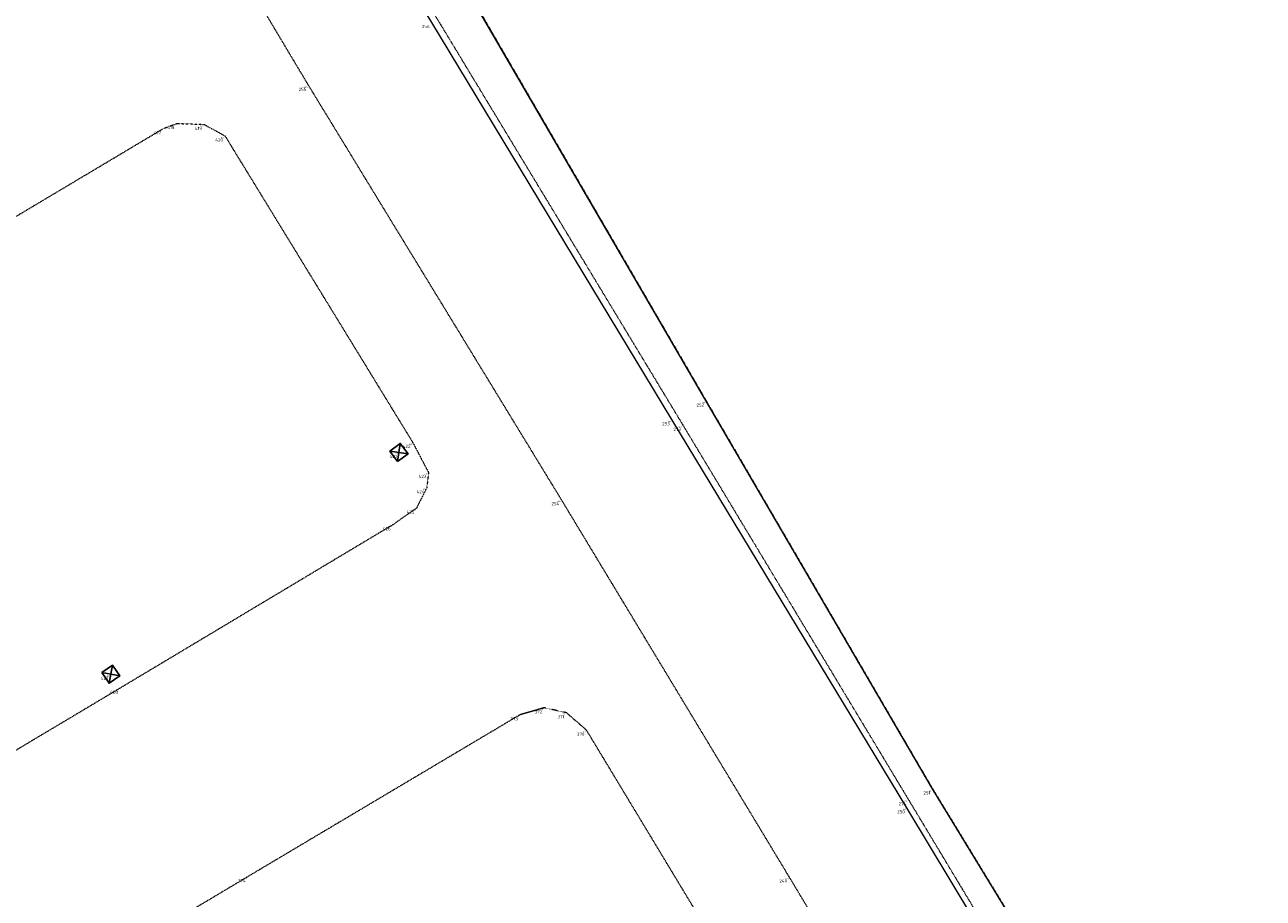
# Model space of a CAD drawing. Header units: millimetres. Extents: x 109167 to 931660, y 98993 to 321604.
# Tile 34 of 39: x 777805 to 806379, y 190371 to 210520. Entities that reach past the tile are written whole.
import ezdxf
from ezdxf.enums import TextEntityAlignment as Align

# ---------------------------------------------------------------- set-up
doc = ezdxf.new("R2010")
doc.units = ezdxf.units.MM
for name, pattern in [('JIS_08_15', [17.25, 15, -0.75, 0.75, -0.75]), ('XX-DASHDOT', [10, 3, -2, 0, -2, 3]), ('XX-HIDDEN', [4, 2, -2])]:
    doc.linetypes.add(name, pattern=pattern)
for name, color, linetype in [('- Plangrens ingemeten', 3, 'JIS_08_15'), ('B-ME-AL-SITUATIEMETING-S', 7, 'Continuous'), ('B-WE-AL-SITUATIEMETING-S', 7, 'Continuous'), ('X-XX-AL-MEETPUNT_DATA_PUNTNUMMER-T18', 7, 'Continuous')]:
    doc.layers.add(name, color=color, linetype=linetype)
for name, color, linetype, lineweight in [('B-WE-IE-TERREINAFSCHEIDING_KUNSTMATIG_HEKWERK-G', 20, 'IE-TERREINAFSCHEIDING-KUNSTMATIG', 18), ('B-WE-RI-HWA_KOLK-S', 150, 'Continuous', 25), ('B-WE-VH-KANTOPSLUITING_ACHTERKANTBAND-G', 40, 'XX-DASHDOT', 18), ('B-WE-VH-KANTVERHARDING-G', 40, 'Continuous', 18), ('B-WE-VH-MATERIAALGRENS-G', 7, 'XX-HIDDEN', 18)]:
    doc.layers.add(name, color=color, linetype=linetype, lineweight=lineweight)
doc.styles.add('NLCS-ISO-ANNOTATIVE-T18', font='NLCS-ISO.ttf', dxfattribs={"height": 1.8})
doc.linetypes.add('IE-TERREINAFSCHEIDING-KUNSTMATIG', pattern='A,4,[82,NLCS.SHX,S=0.75,R=90,X=0,Y=0],4,-2', length=10)

# ---------------------------------------------------------------- blocks, each defined once
blk = doc.blocks.new('SAL-MEETPUNT_MARKER-SO')
at = {"layer": 'X-XX-AL-MEETPUNT_DATA_PUNTNUMMER-T18', "style": 'NLCS-ISO-ANNOTATIVE-T18'}
blk.add_attdef('PUNTID', text='', height=1.5, dxfattribs=at).set_placement((-1, -2.59), align=Align.RIGHT)
blk = doc.blocks.new('B-SRI-KOLK_STRAAT-SO')
at = {"color": 0, "flags": 128}
blk.add_lwpolyline([(-0.75, -0.75), (0.75, -0.75), (0.75, 0.75), (-0.75, 0.75)], close=True, dxfattribs=at)
for points in [[(-0.75, -0.75), (0.75, 0.75)], [(0.75, -0.75), (-0.75, 0.75)]]:
    blk.add_lwpolyline(points, dxfattribs=at)

msp = doc.modelspace()

# ---------------------------------------------------------------- linework, layer by layer
at = {"layer": '- Plangrens ingemeten', "elevation": 388.4}
msp.add_lwpolyline([(806299.8, 180515.5), (798748.5, 192891.8), (793527.7, 201837.1), (786946.1, 213153.2), (781155.9, 222611.6), (775077.2, 232565.5), (767355.8, 245410.1), (773291.9, 249342.2)], dxfattribs=at)
at = {"layer": 'B-WE-IE-TERREINAFSCHEIDING_KUNSTMATIG_HEKWERK-G'}
msp.add_polyline3d([(787710.2, 164656.5, 33.4), (785657.2, 167924.5, 103.5), (794422.4, 173142.7, 92.6), (806378.6, 180329.4, 175.9), (806299.8, 180515.5, 233.3), (798748.5, 192891.8, 188.4), (793527.7, 201837.1, 229.8), (786946.1, 213153.2, 227.7), (781155.9, 222611.6, 326.9), (775077.2, 232565.5, 464.1), (767355.8, 245410.1, 770.5)], dxfattribs=at)
at = {"layer": 'B-WE-VH-KANTOPSLUITING_ACHTERKANTBAND-G'}
msp.add_polyline3d([(770126.5, 239095.3, 535.1), (774325.6, 232094.3, 440.9), (780275.5, 222217.7, 384.6), (787223.3, 210813.7, 219.8), (792993.2, 201277.7, 202.7), (798195.6, 192641.8, 94.8), (803464.4, 183879.3, 39.7)], dxfattribs=at)
at = {"layer": 'B-WE-VH-KANTVERHARDING-G'}
msp.add_polyline3d([(803289.9, 183919.1, -3.4), (798159.5, 192459.1, 28.2), (792737.8, 201411.4, 142.8), (787197.3, 210572.5, 173.2), (780191.8, 222090.6, 302.2), (774221.3, 232050.1, 388.9), (769964.9, 239109.7, 465.9)], dxfattribs=at)
at = {"layer": 'B-WE-VH-MATERIAALGRENS-G'}
for points in [[(800323.6, 182735.5, -67.4), (795445.9, 190857.8, -31.8), (790186.8, 199565.3, 71.2), (784353.1, 209121.3, 117), (777677.6, 220294.2, 216.4), (771770.4, 229965.3, 256.4)], [(745148.3, 186459.9, 100.5), (746181.5, 187211.8, 98.2), (755726.9, 193013.5, 97.6), (765201.8, 198735.8, 0.5), (774638.3, 204333.2, -0.4), (780998.9, 208124.2, 67.6), (781311, 208243.4, 72.6), (781944.3, 208221.5, 76.2), (782425.8, 207954.5, 76.5), (786754.2, 200887.4, -32.6), (787120.5, 200192.7, 4.6), (787080.3, 199839, 15.6), (786845.1, 199372.8, 3.5), (786296.9, 198985.4, 2.5), (780005, 195217.7, -27.3), (770614.3, 189612, -36.6), (761140.5, 183964, -25.8), (751689.7, 178321.8, -66.9)], [(749372.2, 158521.1, -271.1), (750702.3, 159173.2, -285.6), (760144.5, 164811.9, -247.4), (769614.2, 170475, -199.3), (779034.3, 176095.6, -198.4), (788490.3, 181751, -201.7), (794711.7, 185478.8, -172.3), (795163.7, 185977.5, -156.3), (795255.6, 186576.2, -163.2), (795001, 187233, -156.3), (790767.7, 194245.6, 14.8), (790304.7, 194647.7, 45.4), (789793.3, 194764.2, 46.4), (789231.7, 194603, 37.9), (782952.9, 190869.4, 47.2), (773550.3, 185256.7, 42.4), (764042.6, 179581.9, 29.4), (754589.4, 173944, 11), (748864, 170534.5, -17.2)]]:
    msp.add_polyline3d(points, dxfattribs=at)

# ---------------------------------------------------------------- block references
at = {"layer": 'B-ME-AL-SITUATIEMETING-S'}
ref = msp.add_blockref('SAL-MEETPUNT_MARKER-SO', (784353.1, 209121.3, 117), dxfattribs=dict(at, xscale=20, yscale=20, zscale=20))
ref.add_attrib('PUNTID', '255', dxfattribs={"layer": 'X-XX-AL-MEETPUNT_DATA_PUNTNUMMER-T18', "height": 30, "style": 'NLCS-ISO-ANNOTATIVE-T18'}).set_placement((784333.1, 209069.6, 117), align=Align.RIGHT)
ref = msp.add_blockref('SAL-MEETPUNT_MARKER-SO', (780998.9, 208124.2, 67.6), dxfattribs=dict(at, xscale=20, yscale=20, zscale=20))
ref.add_attrib('PUNTID', '417', dxfattribs={"layer": 'X-XX-AL-MEETPUNT_DATA_PUNTNUMMER-T18', "height": 30, "style": 'NLCS-ISO-ANNOTATIVE-T18'}).set_placement((780978.9, 208072.5, 67.6), align=Align.RIGHT)
ref = msp.add_blockref('SAL-MEETPUNT_MARKER-SO', (781311, 208243.4, 72.6), dxfattribs=dict(at, xscale=20, yscale=20, zscale=20))
ref.add_attrib('PUNTID', '418', dxfattribs={"layer": 'X-XX-AL-MEETPUNT_DATA_PUNTNUMMER-T18', "height": 30, "style": 'NLCS-ISO-ANNOTATIVE-T18'}).set_placement((781291, 208191.7, 72.6), align=Align.RIGHT)
ref = msp.add_blockref('SAL-MEETPUNT_MARKER-SO', (781944.3, 208221.5, 76.2), dxfattribs=dict(at, xscale=20, yscale=20, zscale=20))
ref.add_attrib('PUNTID', '419', dxfattribs={"layer": 'X-XX-AL-MEETPUNT_DATA_PUNTNUMMER-T18', "height": 30, "style": 'NLCS-ISO-ANNOTATIVE-T18'}).set_placement((781924.3, 208169.8, 76.2), align=Align.RIGHT)
ref = msp.add_blockref('SAL-MEETPUNT_MARKER-SO', (782425.8, 207954.5, 76.5), dxfattribs=dict(at, xscale=20, yscale=20, zscale=20))
ref.add_attrib('PUNTID', '420', dxfattribs={"layer": 'X-XX-AL-MEETPUNT_DATA_PUNTNUMMER-T18', "height": 30, "style": 'NLCS-ISO-ANNOTATIVE-T18'}).set_placement((782405.8, 207902.8, 76.5), align=Align.RIGHT)
ref = msp.add_blockref('SAL-MEETPUNT_MARKER-SO', (793527.7, 201837.1, 229.8), dxfattribs=dict(at, xscale=20, yscale=20, zscale=20))
ref.add_attrib('PUNTID', '252', dxfattribs={"layer": 'X-XX-AL-MEETPUNT_DATA_PUNTNUMMER-T18', "height": 30, "style": 'NLCS-ISO-ANNOTATIVE-T18'}).set_placement((793507.7, 201785.4, 229.8), align=Align.RIGHT)
ref = msp.add_blockref('SAL-MEETPUNT_MARKER-SO', (792737.8, 201411.4, 142.8), dxfattribs=dict(at, xscale=20, yscale=20, zscale=20))
ref.add_attrib('PUNTID', '253', dxfattribs={"layer": 'X-XX-AL-MEETPUNT_DATA_PUNTNUMMER-T18', "height": 30, "style": 'NLCS-ISO-ANNOTATIVE-T18'}).set_placement((792717.8, 201359.7, 142.8), align=Align.RIGHT)
ref = msp.add_blockref('SAL-MEETPUNT_MARKER-SO', (792993.2, 201277.7, 202.7), dxfattribs=dict(at, xscale=20, yscale=20, zscale=20))
ref.add_attrib('PUNTID', '273', dxfattribs={"layer": 'X-XX-AL-MEETPUNT_DATA_PUNTNUMMER-T18', "height": 30, "style": 'NLCS-ISO-ANNOTATIVE-T18'}).set_placement((792973.2, 201226, 202.7), align=Align.RIGHT)
ref = msp.add_blockref('SAL-MEETPUNT_MARKER-SO', (786438.2, 200653.7, -48.3), dxfattribs=dict(at, xscale=20, yscale=20, zscale=20))
ref.add_attrib('PUNTID', '421', dxfattribs={"layer": 'X-XX-AL-MEETPUNT_DATA_PUNTNUMMER-T18', "height": 30, "style": 'NLCS-ISO-ANNOTATIVE-T18'}).set_placement((786418.2, 200602, -48.3), align=Align.RIGHT)
ref = msp.add_blockref('SAL-MEETPUNT_MARKER-SO', (786754.2, 200887.4, -32.6), dxfattribs=dict(at, xscale=20, yscale=20, zscale=20))
ref.add_attrib('PUNTID', '422', dxfattribs={"layer": 'X-XX-AL-MEETPUNT_DATA_PUNTNUMMER-T18', "height": 30, "style": 'NLCS-ISO-ANNOTATIVE-T18'}).set_placement((786734.2, 200835.7, -32.6), align=Align.RIGHT)
ref = msp.add_blockref('SAL-MEETPUNT_MARKER-SO', (787120.5, 200192.7, 4.6), dxfattribs=dict(at, xscale=20, yscale=20, zscale=20))
ref.add_attrib('PUNTID', '423', dxfattribs={"layer": 'X-XX-AL-MEETPUNT_DATA_PUNTNUMMER-T18', "height": 30, "style": 'NLCS-ISO-ANNOTATIVE-T18'}).set_placement((787100.5, 200141, 4.6), align=Align.RIGHT)
ref = msp.add_blockref('SAL-MEETPUNT_MARKER-SO', (787080.3, 199839, 15.6), dxfattribs=dict(at, xscale=20, yscale=20, zscale=20))
ref.add_attrib('PUNTID', '424', dxfattribs={"layer": 'X-XX-AL-MEETPUNT_DATA_PUNTNUMMER-T18', "height": 30, "style": 'NLCS-ISO-ANNOTATIVE-T18'}).set_placement((787060.3, 199787.3, 15.6), align=Align.RIGHT)
ref = msp.add_blockref('SAL-MEETPUNT_MARKER-SO', (790186.8, 199565.3, 71.2), dxfattribs=dict(at, xscale=20, yscale=20, zscale=20))
ref.add_attrib('PUNTID', '254', dxfattribs={"layer": 'X-XX-AL-MEETPUNT_DATA_PUNTNUMMER-T18', "height": 30, "style": 'NLCS-ISO-ANNOTATIVE-T18'}).set_placement((790166.8, 199513.6, 71.2), align=Align.RIGHT)
ref = msp.add_blockref('SAL-MEETPUNT_MARKER-SO', (786845.1, 199372.8, 3.5), dxfattribs=dict(at, xscale=20, yscale=20, zscale=20))
ref.add_attrib('PUNTID', '425', dxfattribs={"layer": 'X-XX-AL-MEETPUNT_DATA_PUNTNUMMER-T18', "height": 30, "style": 'NLCS-ISO-ANNOTATIVE-T18'}).set_placement((786825.1, 199321.1, 3.5), align=Align.RIGHT)
ref = msp.add_blockref('SAL-MEETPUNT_MARKER-SO', (786296.9, 198985.4, 2.5), dxfattribs=dict(at, xscale=20, yscale=20, zscale=20))
ref.add_attrib('PUNTID', '426', dxfattribs={"layer": 'X-XX-AL-MEETPUNT_DATA_PUNTNUMMER-T18', "height": 30, "style": 'NLCS-ISO-ANNOTATIVE-T18'}).set_placement((786276.9, 198933.7, 2.5), align=Align.RIGHT)
ref = msp.add_blockref('SAL-MEETPUNT_MARKER-SO', (779788.8, 195538, -50.4), dxfattribs=dict(at, xscale=20, yscale=20, zscale=20))
ref.add_attrib('PUNTID', '427', dxfattribs={"layer": 'X-XX-AL-MEETPUNT_DATA_PUNTNUMMER-T18', "height": 30, "style": 'NLCS-ISO-ANNOTATIVE-T18'}).set_placement((779768.8, 195486.3, -50.4), align=Align.RIGHT)
ref = msp.add_blockref('SAL-MEETPUNT_MARKER-SO', (780005, 195217.7, -27.3), dxfattribs=dict(at, xscale=20, yscale=20, zscale=20))
ref.add_attrib('PUNTID', '428', dxfattribs={"layer": 'X-XX-AL-MEETPUNT_DATA_PUNTNUMMER-T18', "height": 30, "style": 'NLCS-ISO-ANNOTATIVE-T18'}).set_placement((779985, 195166, -27.3), align=Align.RIGHT)
ref = msp.add_blockref('SAL-MEETPUNT_MARKER-SO', (789793.3, 194764.2, 46.4), dxfattribs=dict(at, xscale=20, yscale=20, zscale=20))
ref.add_attrib('PUNTID', '372', dxfattribs={"layer": 'X-XX-AL-MEETPUNT_DATA_PUNTNUMMER-T18', "height": 30, "style": 'NLCS-ISO-ANNOTATIVE-T18'}).set_placement((789773.3, 194712.5, 46.4), align=Align.RIGHT)
ref = msp.add_blockref('SAL-MEETPUNT_MARKER-SO', (790304.7, 194647.7, 45.4), dxfattribs=dict(at, xscale=20, yscale=20, zscale=20))
ref.add_attrib('PUNTID', '371', dxfattribs={"layer": 'X-XX-AL-MEETPUNT_DATA_PUNTNUMMER-T18', "height": 30, "style": 'NLCS-ISO-ANNOTATIVE-T18'}).set_placement((790284.7, 194596, 45.4), align=Align.RIGHT)
ref = msp.add_blockref('SAL-MEETPUNT_MARKER-SO', (789231.7, 194603, 37.9), dxfattribs=dict(at, xscale=20, yscale=20, zscale=20))
ref.add_attrib('PUNTID', '373', dxfattribs={"layer": 'X-XX-AL-MEETPUNT_DATA_PUNTNUMMER-T18', "height": 30, "style": 'NLCS-ISO-ANNOTATIVE-T18'}).set_placement((789211.7, 194551.3, 37.9), align=Align.RIGHT)
ref = msp.add_blockref('SAL-MEETPUNT_MARKER-SO', (790767.7, 194245.6, 14.8), dxfattribs=dict(at, xscale=20, yscale=20, zscale=20))
ref.add_attrib('PUNTID', '370', dxfattribs={"layer": 'X-XX-AL-MEETPUNT_DATA_PUNTNUMMER-T18', "height": 30, "style": 'NLCS-ISO-ANNOTATIVE-T18'}).set_placement((790747.7, 194193.9, 14.8), align=Align.RIGHT)
ref = msp.add_blockref('SAL-MEETPUNT_MARKER-SO', (798195.6, 192641.8, 94.8), dxfattribs=dict(at, xscale=20, yscale=20, zscale=20))
ref.add_attrib('PUNTID', '274', dxfattribs={"layer": 'X-XX-AL-MEETPUNT_DATA_PUNTNUMMER-T18', "height": 30, "style": 'NLCS-ISO-ANNOTATIVE-T18'}).set_placement((798175.6, 192590.1, 94.8), align=Align.RIGHT)
ref = msp.add_blockref('SAL-MEETPUNT_MARKER-SO', (798748.5, 192891.8, 188.4), dxfattribs=dict(at, xscale=20, yscale=20, zscale=20))
ref.add_attrib('PUNTID', '251', dxfattribs={"layer": 'X-XX-AL-MEETPUNT_DATA_PUNTNUMMER-T18', "height": 30, "style": 'NLCS-ISO-ANNOTATIVE-T18'}).set_placement((798728.5, 192840.1, 188.4), align=Align.RIGHT)
ref = msp.add_blockref('SAL-MEETPUNT_MARKER-SO', (798159.5, 192459.1, 28.2), dxfattribs=dict(at, xscale=20, yscale=20, zscale=20))
ref.add_attrib('PUNTID', '250', dxfattribs={"layer": 'X-XX-AL-MEETPUNT_DATA_PUNTNUMMER-T18', "height": 30, "style": 'NLCS-ISO-ANNOTATIVE-T18'}).set_placement((798139.5, 192407.4, 28.2), align=Align.RIGHT)
ref = msp.add_blockref('SAL-MEETPUNT_MARKER-SO', (782952.9, 190869.4, 47.2), dxfattribs=dict(at, xscale=20, yscale=20, zscale=20))
ref.add_attrib('PUNTID', '374', dxfattribs={"layer": 'X-XX-AL-MEETPUNT_DATA_PUNTNUMMER-T18', "height": 30, "style": 'NLCS-ISO-ANNOTATIVE-T18'}).set_placement((782932.9, 190817.7, 47.2), align=Align.RIGHT)
ref = msp.add_blockref('SAL-MEETPUNT_MARKER-SO', (795445.9, 190857.8, -31.8), dxfattribs=dict(at, xscale=20, yscale=20, zscale=20))
ref.add_attrib('PUNTID', '249', dxfattribs={"layer": 'X-XX-AL-MEETPUNT_DATA_PUNTNUMMER-T18', "height": 30, "style": 'NLCS-ISO-ANNOTATIVE-T18'}).set_placement((795425.9, 190806.1, -31.8), align=Align.RIGHT)
at = {"layer": 'B-WE-AL-SITUATIEMETING-S'}
ref = msp.add_blockref('SAL-MEETPUNT_MARKER-SO', (787197.3, 210572.5, 173.2), dxfattribs=dict(at, xscale=50, yscale=50, zscale=50))
ref.add_attrib('PUNTID', '256', dxfattribs={"layer": 'X-XX-AL-MEETPUNT_DATA_PUNTNUMMER-T18', "height": 75, "style": 'NLCS-ISO-ANNOTATIVE-T18'}).set_placement((787147.3, 210443.1, 173.2), align=Align.RIGHT)
ref = msp.add_blockref('SAL-MEETPUNT_MARKER-SO', (784353.1, 209121.3, 117), dxfattribs=dict(at, xscale=50, yscale=50, zscale=50))
ref.add_attrib('PUNTID', '255', dxfattribs={"layer": 'X-XX-AL-MEETPUNT_DATA_PUNTNUMMER-T18', "height": 75, "style": 'NLCS-ISO-ANNOTATIVE-T18'}).set_placement((784303.1, 208991.9, 117), align=Align.RIGHT)
ref = msp.add_blockref('SAL-MEETPUNT_MARKER-SO', (780998.9, 208124.2, 67.6), dxfattribs=dict(at, xscale=50, yscale=50, zscale=50))
ref.add_attrib('PUNTID', '417', dxfattribs={"layer": 'X-XX-AL-MEETPUNT_DATA_PUNTNUMMER-T18', "height": 75, "style": 'NLCS-ISO-ANNOTATIVE-T18'}).set_placement((780948.9, 207994.8, 67.6), align=Align.RIGHT)
ref = msp.add_blockref('SAL-MEETPUNT_MARKER-SO', (781311, 208243.4, 72.6), dxfattribs=dict(at, xscale=50, yscale=50, zscale=50))
ref.add_attrib('PUNTID', '418', dxfattribs={"layer": 'X-XX-AL-MEETPUNT_DATA_PUNTNUMMER-T18', "height": 75, "style": 'NLCS-ISO-ANNOTATIVE-T18'}).set_placement((781261, 208114, 72.6), align=Align.RIGHT)
ref = msp.add_blockref('SAL-MEETPUNT_MARKER-SO', (781944.3, 208221.5, 76.2), dxfattribs=dict(at, xscale=50, yscale=50, zscale=50))
ref.add_attrib('PUNTID', '419', dxfattribs={"layer": 'X-XX-AL-MEETPUNT_DATA_PUNTNUMMER-T18', "height": 75, "style": 'NLCS-ISO-ANNOTATIVE-T18'}).set_placement((781894.3, 208092.1, 76.2), align=Align.RIGHT)
ref = msp.add_blockref('SAL-MEETPUNT_MARKER-SO', (782425.8, 207954.5, 76.5), dxfattribs=dict(at, xscale=50, yscale=50, zscale=50))
ref.add_attrib('PUNTID', '420', dxfattribs={"layer": 'X-XX-AL-MEETPUNT_DATA_PUNTNUMMER-T18', "height": 75, "style": 'NLCS-ISO-ANNOTATIVE-T18'}).set_placement((782375.8, 207825.1, 76.5), align=Align.RIGHT)
ref = msp.add_blockref('SAL-MEETPUNT_MARKER-SO', (793527.7, 201837.1, 229.8), dxfattribs=dict(at, xscale=50, yscale=50, zscale=50))
ref.add_attrib('PUNTID', '252', dxfattribs={"layer": 'X-XX-AL-MEETPUNT_DATA_PUNTNUMMER-T18', "height": 75, "style": 'NLCS-ISO-ANNOTATIVE-T18'}).set_placement((793477.7, 201707.7, 229.8), align=Align.RIGHT)
ref = msp.add_blockref('SAL-MEETPUNT_MARKER-SO', (792737.8, 201411.4, 142.8), dxfattribs=dict(at, xscale=50, yscale=50, zscale=50))
ref.add_attrib('PUNTID', '253', dxfattribs={"layer": 'X-XX-AL-MEETPUNT_DATA_PUNTNUMMER-T18', "height": 75, "style": 'NLCS-ISO-ANNOTATIVE-T18'}).set_placement((792687.8, 201282, 142.8), align=Align.RIGHT)
ref = msp.add_blockref('SAL-MEETPUNT_MARKER-SO', (792993.2, 201277.7, 202.7), dxfattribs=dict(at, xscale=50, yscale=50, zscale=50))
ref.add_attrib('PUNTID', '273', dxfattribs={"layer": 'X-XX-AL-MEETPUNT_DATA_PUNTNUMMER-T18', "height": 75, "style": 'NLCS-ISO-ANNOTATIVE-T18'}).set_placement((792943.2, 201148.3, 202.7), align=Align.RIGHT)
ref = msp.add_blockref('SAL-MEETPUNT_MARKER-SO', (786438.2, 200653.7, -48.3), dxfattribs=dict(at, xscale=50, yscale=50, zscale=50))
ref.add_attrib('PUNTID', '421', dxfattribs={"layer": 'X-XX-AL-MEETPUNT_DATA_PUNTNUMMER-T18', "height": 75, "style": 'NLCS-ISO-ANNOTATIVE-T18'}).set_placement((786388.2, 200524.3, -48.3), align=Align.RIGHT)
ref = msp.add_blockref('SAL-MEETPUNT_MARKER-SO', (786754.2, 200887.4, -32.6), dxfattribs=dict(at, xscale=50, yscale=50, zscale=50))
ref.add_attrib('PUNTID', '422', dxfattribs={"layer": 'X-XX-AL-MEETPUNT_DATA_PUNTNUMMER-T18', "height": 75, "style": 'NLCS-ISO-ANNOTATIVE-T18'}).set_placement((786704.2, 200758, -32.6), align=Align.RIGHT)
ref = msp.add_blockref('SAL-MEETPUNT_MARKER-SO', (787120.5, 200192.7, 4.6), dxfattribs=dict(at, xscale=50, yscale=50, zscale=50))
ref.add_attrib('PUNTID', '423', dxfattribs={"layer": 'X-XX-AL-MEETPUNT_DATA_PUNTNUMMER-T18', "height": 75, "style": 'NLCS-ISO-ANNOTATIVE-T18'}).set_placement((787070.5, 200063.3, 4.6), align=Align.RIGHT)
ref = msp.add_blockref('SAL-MEETPUNT_MARKER-SO', (787080.3, 199839, 15.6), dxfattribs=dict(at, xscale=50, yscale=50, zscale=50))
ref.add_attrib('PUNTID', '424', dxfattribs={"layer": 'X-XX-AL-MEETPUNT_DATA_PUNTNUMMER-T18', "height": 75, "style": 'NLCS-ISO-ANNOTATIVE-T18'}).set_placement((787030.3, 199709.6, 15.6), align=Align.RIGHT)
ref = msp.add_blockref('SAL-MEETPUNT_MARKER-SO', (790186.8, 199565.3, 71.2), dxfattribs=dict(at, xscale=50, yscale=50, zscale=50))
ref.add_attrib('PUNTID', '254', dxfattribs={"layer": 'X-XX-AL-MEETPUNT_DATA_PUNTNUMMER-T18', "height": 75, "style": 'NLCS-ISO-ANNOTATIVE-T18'}).set_placement((790136.8, 199435.9, 71.2), align=Align.RIGHT)
ref = msp.add_blockref('SAL-MEETPUNT_MARKER-SO', (786845.1, 199372.8, 3.5), dxfattribs=dict(at, xscale=50, yscale=50, zscale=50))
ref.add_attrib('PUNTID', '425', dxfattribs={"layer": 'X-XX-AL-MEETPUNT_DATA_PUNTNUMMER-T18', "height": 75, "style": 'NLCS-ISO-ANNOTATIVE-T18'}).set_placement((786795.1, 199243.4, 3.5), align=Align.RIGHT)
ref = msp.add_blockref('SAL-MEETPUNT_MARKER-SO', (786296.9, 198985.4, 2.5), dxfattribs=dict(at, xscale=50, yscale=50, zscale=50))
ref.add_attrib('PUNTID', '426', dxfattribs={"layer": 'X-XX-AL-MEETPUNT_DATA_PUNTNUMMER-T18', "height": 75, "style": 'NLCS-ISO-ANNOTATIVE-T18'}).set_placement((786246.9, 198856, 2.5), align=Align.RIGHT)
ref = msp.add_blockref('SAL-MEETPUNT_MARKER-SO', (779788.8, 195538, -50.4), dxfattribs=dict(at, xscale=50, yscale=50, zscale=50))
ref.add_attrib('PUNTID', '427', dxfattribs={"layer": 'X-XX-AL-MEETPUNT_DATA_PUNTNUMMER-T18', "height": 75, "style": 'NLCS-ISO-ANNOTATIVE-T18'}).set_placement((779738.8, 195408.6, -50.4), align=Align.RIGHT)
ref = msp.add_blockref('SAL-MEETPUNT_MARKER-SO', (780005, 195217.7, -27.3), dxfattribs=dict(at, xscale=50, yscale=50, zscale=50))
ref.add_attrib('PUNTID', '428', dxfattribs={"layer": 'X-XX-AL-MEETPUNT_DATA_PUNTNUMMER-T18', "height": 75, "style": 'NLCS-ISO-ANNOTATIVE-T18'}).set_placement((779955, 195088.3, -27.3), align=Align.RIGHT)
ref = msp.add_blockref('SAL-MEETPUNT_MARKER-SO', (789793.3, 194764.2, 46.4), dxfattribs=dict(at, xscale=50, yscale=50, zscale=50))
ref.add_attrib('PUNTID', '372', dxfattribs={"layer": 'X-XX-AL-MEETPUNT_DATA_PUNTNUMMER-T18', "height": 75, "style": 'NLCS-ISO-ANNOTATIVE-T18'}).set_placement((789743.3, 194634.8, 46.4), align=Align.RIGHT)
ref = msp.add_blockref('SAL-MEETPUNT_MARKER-SO', (790304.7, 194647.7, 45.4), dxfattribs=dict(at, xscale=50, yscale=50, zscale=50))
ref.add_attrib('PUNTID', '371', dxfattribs={"layer": 'X-XX-AL-MEETPUNT_DATA_PUNTNUMMER-T18', "height": 75, "style": 'NLCS-ISO-ANNOTATIVE-T18'}).set_placement((790254.7, 194518.3, 45.4), align=Align.RIGHT)
ref = msp.add_blockref('SAL-MEETPUNT_MARKER-SO', (789231.7, 194603, 37.9), dxfattribs=dict(at, xscale=50, yscale=50, zscale=50))
ref.add_attrib('PUNTID', '373', dxfattribs={"layer": 'X-XX-AL-MEETPUNT_DATA_PUNTNUMMER-T18', "height": 75, "style": 'NLCS-ISO-ANNOTATIVE-T18'}).set_placement((789181.7, 194473.6, 37.9), align=Align.RIGHT)
ref = msp.add_blockref('SAL-MEETPUNT_MARKER-SO', (790767.7, 194245.6, 14.8), dxfattribs=dict(at, xscale=50, yscale=50, zscale=50))
ref.add_attrib('PUNTID', '370', dxfattribs={"layer": 'X-XX-AL-MEETPUNT_DATA_PUNTNUMMER-T18', "height": 75, "style": 'NLCS-ISO-ANNOTATIVE-T18'}).set_placement((790717.7, 194116.2, 14.8), align=Align.RIGHT)
ref = msp.add_blockref('SAL-MEETPUNT_MARKER-SO', (798195.6, 192641.8, 94.8), dxfattribs=dict(at, xscale=50, yscale=50, zscale=50))
ref.add_attrib('PUNTID', '274', dxfattribs={"layer": 'X-XX-AL-MEETPUNT_DATA_PUNTNUMMER-T18', "height": 75, "style": 'NLCS-ISO-ANNOTATIVE-T18'}).set_placement((798145.6, 192512.4, 94.8), align=Align.RIGHT)
ref = msp.add_blockref('SAL-MEETPUNT_MARKER-SO', (798748.5, 192891.8, 188.4), dxfattribs=dict(at, xscale=50, yscale=50, zscale=50))
ref.add_attrib('PUNTID', '251', dxfattribs={"layer": 'X-XX-AL-MEETPUNT_DATA_PUNTNUMMER-T18', "height": 75, "style": 'NLCS-ISO-ANNOTATIVE-T18'}).set_placement((798698.5, 192762.4, 188.4), align=Align.RIGHT)
ref = msp.add_blockref('SAL-MEETPUNT_MARKER-SO', (798159.5, 192459.1, 28.2), dxfattribs=dict(at, xscale=50, yscale=50, zscale=50))
ref.add_attrib('PUNTID', '250', dxfattribs={"layer": 'X-XX-AL-MEETPUNT_DATA_PUNTNUMMER-T18', "height": 75, "style": 'NLCS-ISO-ANNOTATIVE-T18'}).set_placement((798109.5, 192329.7, 28.2), align=Align.RIGHT)
ref = msp.add_blockref('SAL-MEETPUNT_MARKER-SO', (782952.9, 190869.4, 47.2), dxfattribs=dict(at, xscale=50, yscale=50, zscale=50))
ref.add_attrib('PUNTID', '374', dxfattribs={"layer": 'X-XX-AL-MEETPUNT_DATA_PUNTNUMMER-T18', "height": 75, "style": 'NLCS-ISO-ANNOTATIVE-T18'}).set_placement((782902.9, 190740, 47.2), align=Align.RIGHT)
ref = msp.add_blockref('SAL-MEETPUNT_MARKER-SO', (795445.9, 190857.8, -31.8), dxfattribs=dict(at, xscale=50, yscale=50, zscale=50))
ref.add_attrib('PUNTID', '249', dxfattribs={"layer": 'X-XX-AL-MEETPUNT_DATA_PUNTNUMMER-T18', "height": 75, "style": 'NLCS-ISO-ANNOTATIVE-T18'}).set_placement((795395.9, 190728.4, -31.8), align=Align.RIGHT)
at = {"layer": 'B-WE-RI-HWA_KOLK-S', "xscale": 200, "yscale": 200, "zscale": 200}
for p, rotation in [((786438.2, 200653.7, -48.3), 36.48503533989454), ((779788.8, 195538, -50.4), 304.0190427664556)]:
    msp.add_blockref('B-SRI-KOLK_STRAAT-SO', p, dxfattribs=dict(at, rotation=rotation))

doc.saveas('drawing.dxf')
